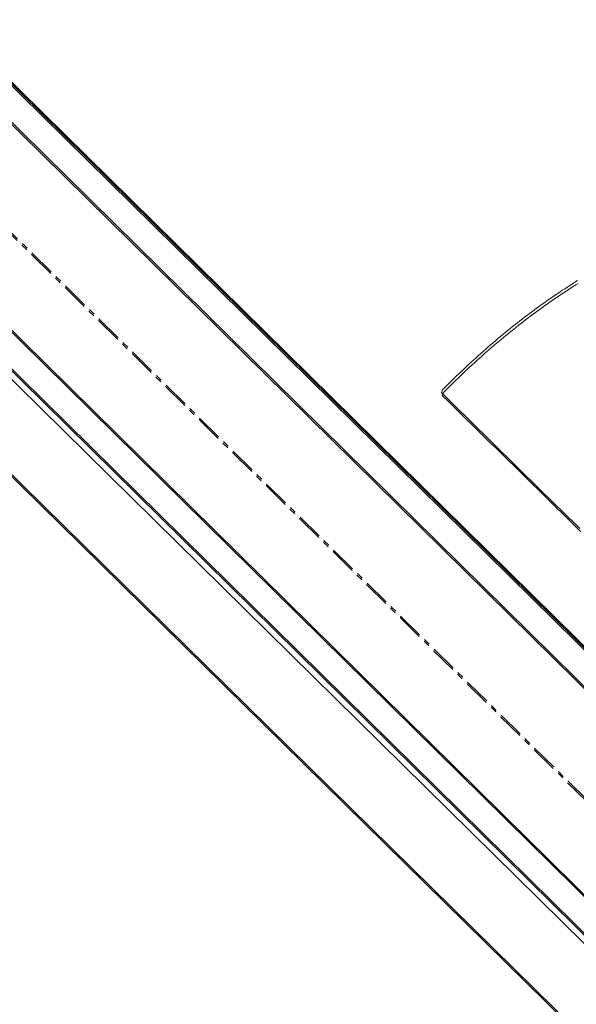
# Model space of a CAD drawing. Header units: millimetres. Extents: x 1589461 to 1701858, y 2333614 to 2610588.
# Tile 9 of 50: x 1599280 to 1599543, y 2353075 to 2353540. Entities that reach past the tile are written whole.
import ezdxf

# ---------------------------------------------------------------- set-up
doc = ezdxf.new("R2010")
doc.units = ezdxf.units.MM
doc.linetypes.add('zv001-h02-a-200-1-0001$0$Grid Line', pattern=[22.225, 12.7, -3.175, 3.175, -3.175])
doc.layers.add('isy-zv001-h02$0$A862-N-RLin', color=255, linetype='Continuous')
for name, color, linetype, lineweight in [('zv001-h02-a-200-1-0001$0$24_Innervegg', 7, 'Continuous', 0), ('zv001-h02-a-200-1-0001$0$271_Fast inventar', 7, 'Continuous', 0), ('zv001-h02-a-200-1-0001$0$822_Akselinjer', 7, 'Continuous', 0)]:
    doc.layers.add(name, color=color, linetype=linetype, lineweight=lineweight)

msp = doc.modelspace()

# ---------------------------------------------------------------- linework, layer by layer
at = {"layer": 'isy-zv001-h02$0$A862-N-RLin', "flags": 128}
msp.add_lwpolyline([(1605059.14, 2357780.64), (1603644.68, 2359173.38), (1603191.61, 2359619.48), (1602384.31, 2358799.89), (1601542.21, 2357944.97), (1600700.12, 2357090.06), (1599822.93, 2356199.52), (1598610.53, 2357393.88), (1596996.6, 2355755.58), (1598403.45, 2354369.66), (1600077.1, 2352720.9)], close=True, dxfattribs=at)
msp.add_lwpolyline([(1597633.3, 2350238.98), (1600006.94, 2352649.64), (1598368.89, 2354263.33), (1594736.46, 2350576.05), (1596746.03, 2350004.71, 0.161516), (1597312.36, 2350029.4), (1597383.28, 2350059.96), (1597451.33, 2350096.49), (1597515.99, 2350138.72), (1597576.79, 2350186.33), (1597633.29, 2350238.99)], format="xyb", close=True, dxfattribs=at)
at = {"layer": 'zv001-h02-a-200-1-0001$0$24_Innervegg'}
for p, q in [((1600079.49, 2352717.81), (1596998.94, 2355752.63)), ((1600079.85, 2352716.49), (1596999.29, 2355751.3)), ((1596989.81, 2355743.37), (1600070.37, 2352708.55)), ((1596990.17, 2355742.04), (1600070.73, 2352707.22)), ((1596940.69, 2355693.5), (1600021.25, 2352658.67)), ((1596941.04, 2355692.18), (1600021.61, 2352657.35)), ((1598371.26, 2354265.92), (1600012.13, 2352649.41)), ((1598371.62, 2354264.6), (1600012.49, 2352648.08))]:
    msp.add_line(p, q, dxfattribs=at)
at = {"layer": 'zv001-h02-a-200-1-0001$0$271_Fast inventar', "flags": 128}
for points in [[(1599968.05, 2352644.18), (1599617.46, 2352287.69), (1598020.47, 2353858.47), (1598370.99, 2354214.84)], [(1599968.41, 2352642.85), (1599617.82, 2352286.36), (1598020.83, 2353857.15), (1598371.35, 2354213.51)]]:
    msp.add_lwpolyline(points, close=True, dxfattribs=at)
for points in [[(1599543.26, 2353416.52), (1599542.06, 2353415.77), (1599540.87, 2353415.01), (1599539.67, 2353414.26), (1599538.48, 2353413.48), (1599537.28, 2353412.71), (1599536.09, 2353411.93), (1599534.9, 2353411.13), (1599533.71, 2353410.34), (1599532.53, 2353409.54), (1599531.35, 2353408.72), (1599530.16, 2353407.9), (1599528.98, 2353407.08), (1599527.8, 2353406.25), (1599526.62, 2353405.41), (1599525.44, 2353404.56), (1599524.27, 2353403.71), (1599523.09, 2353402.85), (1599521.92, 2353401.98), (1599520.74, 2353401.1), (1599519.58, 2353400.23), (1599518.4, 2353399.33), (1599517.25, 2353398.44), (1599516.07, 2353397.53), (1599514.91, 2353396.63), (1599513.75, 2353395.71), (1599512.59, 2353394.79), (1599511.43, 2353393.85), (1599510.27, 2353392.92), (1599509.11, 2353391.98), (1599507.96, 2353391.02), (1599506.81, 2353390.07), (1599505.65, 2353389.1), (1599504.5, 2353388.13), (1599503.35, 2353387.15), (1599502.2, 2353386.17), (1599501.05, 2353385.17), (1599499.91, 2353384.17), (1599498.77, 2353383.16), (1599497.62, 2353382.15), (1599496.48, 2353381.12), (1599495.34, 2353380.09), (1599494.21, 2353379.06), (1599493.06, 2353378.02), (1599491.93, 2353376.97), (1599490.8, 2353375.91), (1599489.67, 2353374.85), (1599488.53, 2353373.78), (1599487.4, 2353372.7), (1599486.28, 2353371.62), (1599485.15, 2353370.52), (1599484.03, 2353369.43), (1599482.9, 2353368.33), (1599481.78, 2353367.22), (1599480.66, 2353366.09), (1599479.54, 2353364.96), (1599478.99, 2353363.59), (1599481.83, 2353360.8), (1599484.67, 2353358), (1599487.51, 2353355.21), (1599490.35, 2353352.42), (1599493.19, 2353349.63), (1599496.03, 2353346.83), (1599498.87, 2353344.04), (1599501.71, 2353341.25), (1599504.55, 2353338.46), (1599507.39, 2353335.66), (1599510.23, 2353332.87), (1599513.06, 2353330.08), (1599515.91, 2353327.29), (1599518.75, 2353324.49), (1599521.58, 2353321.7), (1599524.42, 2353318.91), (1599527.27, 2353316.12), (1599530.1, 2353313.32), (1599532.94, 2353310.53), (1599535.79, 2353307.74), (1599538.62, 2353304.95), (1599541.46, 2353302.15), (1599544.31, 2353299.36)], [(1599543.62, 2353415.19), (1599542.42, 2353414.45), (1599541.23, 2353413.69), (1599540.03, 2353412.93), (1599538.83, 2353412.16), (1599537.64, 2353411.38), (1599536.45, 2353410.6), (1599535.26, 2353409.81), (1599534.07, 2353409.01), (1599532.89, 2353408.21), (1599531.71, 2353407.39), (1599530.52, 2353406.58), (1599529.34, 2353405.75), (1599528.16, 2353404.92), (1599526.98, 2353404.08), (1599525.8, 2353403.24), (1599524.62, 2353402.39), (1599523.45, 2353401.52), (1599522.28, 2353400.65), (1599521.1, 2353399.77), (1599519.94, 2353398.9), (1599518.76, 2353398.01), (1599517.6, 2353397.11), (1599516.43, 2353396.21), (1599515.27, 2353395.3), (1599514.11, 2353394.38), (1599512.95, 2353393.46), (1599511.79, 2353392.53), (1599510.63, 2353391.59), (1599509.47, 2353390.65), (1599508.32, 2353389.7), (1599507.17, 2353388.74), (1599506.01, 2353387.78), (1599504.86, 2353386.8), (1599503.7, 2353385.82), (1599502.56, 2353384.84), (1599501.41, 2353383.84), (1599500.27, 2353382.84), (1599499.13, 2353381.84), (1599497.98, 2353380.82), (1599496.84, 2353379.79), (1599495.7, 2353378.77), (1599494.56, 2353377.74), (1599493.42, 2353376.69), (1599492.29, 2353375.64), (1599491.15, 2353374.58), (1599490.02, 2353373.52), (1599488.89, 2353372.45), (1599487.76, 2353371.37), (1599486.64, 2353370.29), (1599485.51, 2353369.2), (1599484.38, 2353368.1), (1599483.26, 2353367), (1599482.14, 2353365.89), (1599481.02, 2353364.76), (1599479.9, 2353363.64), (1599479.35, 2353362.27), (1599482.19, 2353359.48), (1599485.03, 2353356.68), (1599487.87, 2353353.89), (1599490.71, 2353351.1), (1599493.54, 2353348.31), (1599496.39, 2353345.51), (1599499.23, 2353342.72), (1599502.06, 2353339.93), (1599504.91, 2353337.13), (1599507.75, 2353334.34), (1599510.58, 2353331.55), (1599513.42, 2353328.76), (1599516.27, 2353325.96), (1599519.1, 2353323.17), (1599521.94, 2353320.38), (1599524.78, 2353317.59), (1599527.62, 2353314.79), (1599530.46, 2353312), (1599533.3, 2353309.21), (1599536.14, 2353306.41), (1599538.98, 2353303.62), (1599541.82, 2353300.83), (1599544.66, 2353298.03)]]:
    msp.add_lwpolyline(points, dxfattribs=at)
at = {"layer": 'zv001-h02-a-200-1-0001$0$822_Akselinjer', "color": 251, "linetype": 'zv001-h02-a-200-1-0001$0$Grid Line', "true_color": 0x636466}
for p, q in [((1611232.72, 2341660.1), (1594506.22, 2358136.32)), ((1611232.93, 2341660.87), (1594506.42, 2358137.1))]:
    msp.add_line(p, q, dxfattribs=at)

doc.saveas('drawing.dxf')
